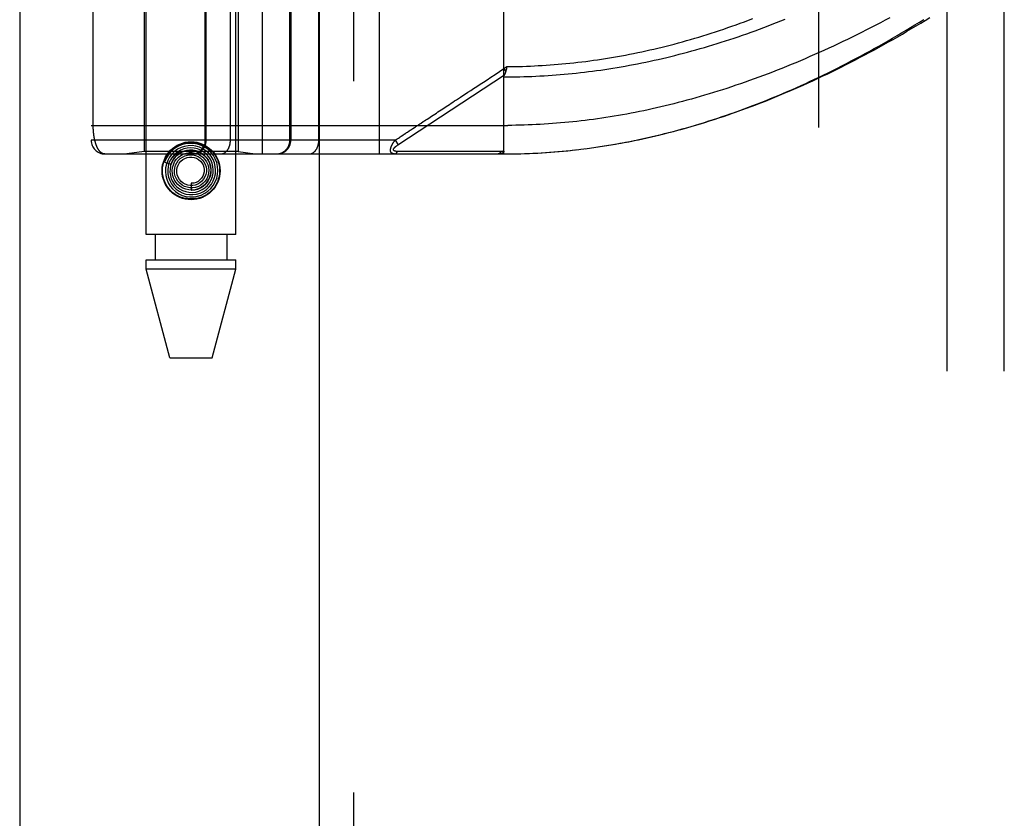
# Model space of a CAD drawing. Header units: inches. Extents: x 0 to 283, y 0 to 183.
# Tile 129 of 256: x 53.28 to 55.44, y 96.64 to 98.39. Entities that reach past the tile are written whole.
import ezdxf

# ---------------------------------------------------------------- set-up
doc = ezdxf.new("R2010")
doc.units = ezdxf.units.IN
doc.header["$LTSCALE"] = 15.583333
doc.header["$MEASUREMENT"] = 0
doc.linetypes.add('HIDDEN', pattern=[0.2, 0.1, -0.1])
doc.layers.get('0').update_dxf_attribs({"linetype": 'CONTINUOUS'})
for name, color, linetype in [('DEFAULT_2', 8, 'HIDDEN'), ('LEFTHAND_DOOR_ASSEMBLY', 7, 'CONTINUOUS'), ('SUBPANEL', 7, 'CONTINUOUS')]:
    doc.layers.add(name, color=color, linetype=linetype)

msp = doc.modelspace()

# ---------------------------------------------------------------- linework, layer by layer
at = {"color": 3, "linetype": 'Continuous'}
msp.add_line((53.2793, 131.3133), (53.2793, 53.176), dxfattribs=at)
at = {"layer": 'DEFAULT_2', "color": 8, "linetype": 'HIDDEN'}
msp.add_line((55.0293, 54.52), (55.0293, 123.624), dxfattribs=at)
at = {"layer": 'LEFTHAND_DOOR_ASSEMBLY', "color": 3, "linetype": 'Continuous'}
msp.add_line((53.9351, 124.747), (53.9351, 53.397), dxfattribs=at)
at = {"layer": 'LEFTHAND_DOOR_ASSEMBLY', "color": 8, "linetype": 'HIDDEN'}
for p, q in [((54.0101, 124.747), (54.0101, 53.397)), ((53.5566, 97.919), (53.5566, 101.1013)), ((53.7526, 97.919), (53.7526, 101.1013)), ((53.8108, 98.0957), (53.8108, 100.7982)), ((54.0673, 98.0957), (54.0673, 100.7982)), ((53.4358, 100.7682), (53.4358, 98.1257)), ((53.6858, 98.1257), (53.6858, 100.7682)), ((53.6878, 98.1257), (53.6878, 100.7682)), ((53.7408, 98.1257), (53.7408, 100.7682)), ((53.9344, 98.1257), (53.9344, 100.7682)), ((54.3396, 98.0957), (54.3396, 98.7605)), ((53.5516, 98.647), (53.5516, 98.101)), ((53.7576, 98.647), (53.7576, 98.101)), ((53.871, 98.1257), (53.871, 98.647)), ((53.8733, 98.647), (53.8733, 98.1257)), ((53.4404, 98.1574), (53.4404, 98.4395)), ((54.3203, 98.2698), (54.3396, 98.2825)), ((54.3396, 98.2825), (54.3464, 98.287)), ((54.3396, 98.2825), (54.3437, 98.2762)), ((54.3454, 98.2827), (54.3451, 98.2815)), ((54.3457, 98.284), (54.3454, 98.2827)), ((54.3464, 98.287), (54.3457, 98.284)), ((54.1074, 98.1154), (54.3408, 98.2688)), ((53.4358, 98.1582), (54.3484, 98.1583)), ((54.1013, 98.1257), (53.4358, 98.1257)), ((54.1013, 98.1257), (54.1038, 98.1274)), ((54.1013, 98.1257), (54.1079, 98.1157)), ((54.1038, 98.1274), (54.1062, 98.129)), ((54.1062, 98.129), (54.1086, 98.1306)), ((54.527, 98.1084), (54.5409, 98.1104)), ((54.5365, 98.1097), (54.5501, 98.1117)), ((54.546, 98.1111), (54.5594, 98.1132)), ((54.5555, 98.1125), (54.5651, 98.1141)), ((54.5594, 98.1132), (54.5746, 98.1156)), ((53.4658, 98.0957), (54.3396, 98.0957)), ((53.5516, 98.101), (53.5141, 98.0957)), ((53.7576, 98.101), (53.5516, 98.101)), ((53.6248, 98.0945), (53.6244, 98.0941)), ((53.6252, 98.0949), (53.6248, 98.0945)), ((53.6256, 98.0953), (53.6252, 98.0949)), ((53.6262, 98.0957), (53.6256, 98.0953)), ((53.6276, 98.0971), (53.6262, 98.0957)), ((53.6279, 98.0973), (53.6276, 98.0971)), ((53.7576, 98.101), (53.7951, 98.0957)), ((54.1111, 98.1012), (54.1067, 98.1012)), ((54.12, 98.1013), (54.1111, 98.1012)), ((54.1518, 98.1013), (54.12, 98.1013)), ((54.1569, 98.1013), (54.1518, 98.1013)), ((54.321, 98.1014), (54.3095, 98.1014)), ((54.3336, 98.1014), (54.321, 98.1014)), ((54.3396, 98.0957), (54.3488, 98.0958)), ((54.3487, 98.0958), (54.3582, 98.0959)), ((54.3578, 98.0959), (54.3675, 98.096)), ((54.3669, 98.096), (54.3768, 98.0962)), ((54.3759, 98.0962), (54.3862, 98.0965)), ((54.385, 98.0965), (54.3955, 98.0969)), ((54.3941, 98.0968), (54.4048, 98.0973)), ((54.4048, 98.0973), (54.4142, 98.0977)), ((54.4215, 98.0982), (54.4329, 98.0989)), ((54.4306, 98.0987), (54.4423, 98.0995)), ((54.4397, 98.0994), (54.4516, 98.1003)), ((54.4489, 98.1001), (54.461, 98.1011)), ((54.458, 98.1008), (54.4704, 98.1019)), ((54.4672, 98.1016), (54.4798, 98.1028)), ((54.4763, 98.1025), (54.4855, 98.1034)), ((54.4798, 98.1028), (54.4947, 98.1044)), ((54.4892, 98.1038), (54.5039, 98.1055)), ((54.4987, 98.1049), (54.5131, 98.1066)), ((54.5081, 98.106), (54.5224, 98.1078)), ((54.5176, 98.1072), (54.5316, 98.109)), ((53.5966, 98.0778), (53.6108, 98.0732)), ((53.6546, 98.0315), (53.6546, 98.0165)), ((53.7526, 97.919), (53.5566, 97.919)), ((53.5761, 97.919), (53.5761, 97.864)), ((53.7331, 97.919), (53.7331, 97.864)), ((53.5566, 97.8431), (53.5566, 97.864)), ((53.5566, 97.864), (53.7526, 97.864)), ((53.7526, 97.8431), (53.7526, 97.864)), ((53.6081, 97.649), (53.5566, 97.8431)), ((53.7526, 97.8431), (53.5566, 97.8431)), ((53.7011, 97.649), (53.7526, 97.8431)), ((53.6081, 97.649), (53.7011, 97.649))]:
    msp.add_line(p, q, dxfattribs=at)
for points in [[(54.3396, 98.2644), (54.3484, 98.2644), (54.3571, 98.2645), (54.3659, 98.2646), (54.3747, 98.2648), (54.3835, 98.265), (54.3923, 98.2653), (54.4011, 98.2657), (54.4099, 98.2661), (54.4187, 98.2665), (54.4276, 98.267), (54.4364, 98.2676), (54.4452, 98.2682), (54.454, 98.2688), (54.4629, 98.2695), (54.4717, 98.2703), (54.4806, 98.2711), (54.4894, 98.272), (54.4983, 98.2729), (54.5072, 98.2739), (54.5161, 98.2749), (54.525, 98.276), (54.5339, 98.2771), (54.5428, 98.2783), (54.5517, 98.2795), (54.5607, 98.2808), (54.5696, 98.2822), (54.5786, 98.2836), (54.5875, 98.2851), (54.5965, 98.2866), (54.6055, 98.2882), (54.6145, 98.2898), (54.6235, 98.2915), (54.6326, 98.2932), (54.6416, 98.295), (54.6507, 98.2969), (54.6598, 98.2988), (54.6688, 98.3008), (54.6779, 98.3028), (54.687, 98.3049), (54.6962, 98.3071), (54.7053, 98.3093), (54.7144, 98.3115), (54.7236, 98.3139), (54.7328, 98.3162), (54.742, 98.3187), (54.7512, 98.3212), (54.7604, 98.3237), (54.7696, 98.3263), (54.7788, 98.329), (54.7881, 98.3318), (54.7973, 98.3345), (54.8066, 98.3374), (54.8158, 98.3403), (54.8251, 98.3433), (54.8344, 98.3463), (54.8437, 98.3494), (54.853, 98.3525), (54.8623, 98.3557), (54.8716, 98.359), (54.8809, 98.3623), (54.8902, 98.3657), (54.8996, 98.3691), (54.9089, 98.3726), (54.9182, 98.3762), (54.9275, 98.3798), (54.9368, 98.3834), (54.9461, 98.3871), (54.9554, 98.3909)], [(54.3464, 98.287), (54.355, 98.2871), (54.3636, 98.2872), (54.3722, 98.2874), (54.3807, 98.2876), (54.3893, 98.2879), (54.3979, 98.2882), (54.4065, 98.2886), (54.4151, 98.2891), (54.4238, 98.2895), (54.4324, 98.2901), (54.441, 98.2907), (54.4496, 98.2913), (54.4583, 98.292), (54.4669, 98.2928), (54.4755, 98.2936), (54.4842, 98.2945), (54.4928, 98.2954), (54.5015, 98.2964), (54.5102, 98.2974), (54.5189, 98.2985), (54.5276, 98.2996), (54.5363, 98.3008), (54.545, 98.3021), (54.5537, 98.3034), (54.5625, 98.3047), (54.5712, 98.3061), (54.58, 98.3076), (54.5887, 98.3091), (54.5975, 98.3107), (54.6063, 98.3124), (54.6151, 98.3141), (54.6239, 98.3158), (54.6328, 98.3176), (54.6416, 98.3195), (54.6505, 98.3214), (54.6593, 98.3234), (54.6682, 98.3254), (54.6771, 98.3275), (54.686, 98.3297), (54.6949, 98.3319), (54.7039, 98.3342), (54.7128, 98.3365), (54.7218, 98.3389), (54.7307, 98.3414), (54.7397, 98.3439), (54.7487, 98.3465), (54.7577, 98.3491), (54.7667, 98.3518), (54.7757, 98.3545), (54.7848, 98.3574), (54.7938, 98.3602), (54.8028, 98.3632), (54.8119, 98.3661), (54.821, 98.3692), (54.83, 98.3723), (54.8391, 98.3755), (54.8482, 98.3787), (54.8573, 98.382), (54.8664, 98.3853), (54.8755, 98.3887), (54.8846, 98.3922)], [(55.1847, 98.394), (55.1745, 98.3885), (55.1643, 98.3831), (55.1541, 98.3777), (55.1438, 98.3724), (55.1335, 98.3672), (55.1232, 98.362), (55.1129, 98.3568), (55.1026, 98.3518), (55.0923, 98.3467), (55.082, 98.3418), (55.0717, 98.3369), (55.0613, 98.332), (55.051, 98.3272), (55.0407, 98.3225), (55.0304, 98.3179), (55.0201, 98.3133), (55.0099, 98.3088), (54.9996, 98.3043), (54.9893, 98.3), (54.9791, 98.2956), (54.9689, 98.2914), (54.9587, 98.2872), (54.9485, 98.2831), (54.9383, 98.2791), (54.9282, 98.2751), (54.9181, 98.2712), (54.908, 98.2674), (54.8979, 98.2637), (54.8879, 98.26), (54.8778, 98.2564), (54.8678, 98.2528), (54.8579, 98.2494), (54.8479, 98.246), (54.838, 98.2427), (54.8282, 98.2394), (54.8183, 98.2362), (54.8085, 98.2331), (54.7987, 98.2301), (54.7889, 98.2271), (54.7792, 98.2242), (54.7695, 98.2213), (54.7598, 98.2186), (54.7502, 98.2159), (54.7406, 98.2132), (54.731, 98.2107), (54.7214, 98.2082), (54.7119, 98.2057), (54.7024, 98.2034), (54.6929, 98.2011), (54.6835, 98.1988), (54.6741, 98.1967), (54.6647, 98.1945), (54.6553, 98.1925), (54.646, 98.1905), (54.6367, 98.1886), (54.6274, 98.1867), (54.6181, 98.185), (54.6089, 98.1832), (54.5997, 98.1816), (54.5905, 98.1799), (54.5813, 98.1784), (54.5722, 98.1769), (54.5631, 98.1755), (54.554, 98.1741), (54.5449, 98.1728), (54.5358, 98.1715), (54.5268, 98.1703), (54.5177, 98.1692), (54.5087, 98.1681), (54.4997, 98.1671), (54.4907, 98.1661), (54.4818, 98.1652), (54.4728, 98.1644), (54.4639, 98.1636), (54.455, 98.1628), (54.446, 98.1622), (54.4371, 98.1615), (54.4282, 98.161), (54.4193, 98.1604), (54.4105, 98.16), (54.4016, 98.1596)], [(54.5687, 98.1147), (54.5781, 98.1162), (54.5874, 98.1179), (54.5968, 98.1196), (54.6062, 98.1213), (54.6156, 98.1232), (54.625, 98.1251), (54.6344, 98.127), (54.6439, 98.1291), (54.6534, 98.1312), (54.6629, 98.1333), (54.6724, 98.1356), (54.682, 98.1379), (54.6915, 98.1402), (54.7011, 98.1427), (54.7108, 98.1452), (54.7204, 98.1478), (54.7301, 98.1504), (54.7398, 98.1532), (54.7495, 98.156), (54.7592, 98.1588), (54.769, 98.1618), (54.7788, 98.1648), (54.7886, 98.1679), (54.7984, 98.171), (54.8081, 98.1742), (54.8178, 98.1774), (54.8275, 98.1808), (54.8372, 98.1841), (54.8469, 98.1875), (54.8565, 98.191), (54.8661, 98.1945), (54.8757, 98.1981), (54.8852, 98.2017), (54.8948, 98.2054), (54.9044, 98.2092), (54.914, 98.213), (54.9236, 98.2169), (54.9332, 98.2208), (54.9427, 98.2248), (54.9523, 98.2289), (54.9619, 98.233), (54.9716, 98.2372), (54.9812, 98.2415), (54.9909, 98.2459), (55.0006, 98.2503), (55.0104, 98.2548), (55.0202, 98.2594), (55.03, 98.2641), (55.04, 98.2688), (55.0499, 98.2737), (55.06, 98.2786), (55.07, 98.2837), (55.0801, 98.2888), (55.0903, 98.294), (55.1004, 98.2993), (55.1105, 98.3046), (55.1207, 98.31), (55.1308, 98.3154), (55.1408, 98.3209), (55.1509, 98.3265), (55.1609, 98.3321), (55.1709, 98.3378), (55.1809, 98.3434), (55.1908, 98.3492), (55.2007, 98.355), (55.2106, 98.3608), (55.2204, 98.3667), (55.2302, 98.3726), (55.2399, 98.3785), (55.2496, 98.3845), (55.2592, 98.3905)], [(54.5746, 98.1156), (54.5842, 98.1173), (54.5938, 98.119), (54.6034, 98.1208), (54.613, 98.1226), (54.6227, 98.1245), (54.6323, 98.1265), (54.642, 98.1286), (54.6517, 98.1307), (54.6615, 98.1329), (54.6712, 98.1352), (54.681, 98.1375), (54.6908, 98.1399), (54.7006, 98.1424), (54.7105, 98.145), (54.7204, 98.1476), (54.7302, 98.1503), (54.7402, 98.1531), (54.7501, 98.1559), (54.7601, 98.1588), (54.7701, 98.1618), (54.7801, 98.1649), (54.7901, 98.1681), (54.8002, 98.1713), (54.8103, 98.1746), (54.8204, 98.1779), (54.8305, 98.1814), (54.8407, 98.1849), (54.8509, 98.1885), (54.8611, 98.1922), (54.8713, 98.1959), (54.8815, 98.1997), (54.8918, 98.2036), (54.9021, 98.2076), (54.9124, 98.2116), (54.9227, 98.2157), (54.933, 98.2199), (54.9433, 98.2242), (54.9537, 98.2285), (54.9641, 98.233), (54.9745, 98.2374), (54.9848, 98.242), (54.9953, 98.2466), (55.0057, 98.2513), (55.0161, 98.2561), (55.0265, 98.2609), (55.0369, 98.2658), (55.0473, 98.2708), (55.0578, 98.2758), (55.0682, 98.281), (55.0786, 98.2861), (55.089, 98.2913), (55.0994, 98.2966), (55.1097, 98.302), (55.1201, 98.3074), (55.1304, 98.3129), (55.1408, 98.3184), (55.1511, 98.3239), (55.1614, 98.3296), (55.1716, 98.3352), (55.1818, 98.3409), (55.192, 98.3467), (55.2022, 98.3525), (55.2123, 98.3584), (55.2224, 98.3643), (55.2325, 98.3702), (55.2425, 98.3762), (55.2525, 98.3822), (55.2624, 98.3882), (55.2723, 98.3943)], [(54.2062, 98.1948), (54.2133, 98.1995), (54.2169, 98.2018), (54.2205, 98.2042), (54.2242, 98.2066), (54.2279, 98.2091), (54.2319, 98.2117), (54.236, 98.2144), (54.2403, 98.2173), (54.245, 98.2203), (54.25, 98.2236), (54.2553, 98.2271), (54.2609, 98.2308), (54.267, 98.2348), (54.2734, 98.239), (54.2802, 98.2434), (54.2874, 98.2482), (54.2949, 98.2531), (54.3029, 98.2584), (54.3114, 98.2639), (54.3203, 98.2698)], [(54.3396, 98.2644), (54.3396, 98.2646), (54.3396, 98.2648), (54.3396, 98.265), (54.3396, 98.2652), (54.3397, 98.2655), (54.3397, 98.2657), (54.3397, 98.2659), (54.3398, 98.2661), (54.3398, 98.2663), (54.3399, 98.2665), (54.34, 98.2667), (54.34, 98.267), (54.3401, 98.2672), (54.3402, 98.2674), (54.3403, 98.2676), (54.3404, 98.2678), (54.3405, 98.2681), (54.3406, 98.2683), (54.3407, 98.2685), (54.341, 98.2692)], [(54.3437, 98.2762), (54.3435, 98.2757), (54.3433, 98.2751), (54.3431, 98.2745), (54.343, 98.274), (54.3428, 98.2734), (54.3426, 98.2729), (54.3424, 98.2723), (54.3422, 98.2718), (54.3419, 98.2713), (54.3417, 98.2707), (54.3415, 98.2702), (54.3413, 98.2697), (54.341, 98.2692)], [(54.3451, 98.2815), (54.3448, 98.2803), (54.3447, 98.2797), (54.3445, 98.2791), (54.3443, 98.2785), (54.3442, 98.278), (54.344, 98.2774), (54.3439, 98.2768), (54.3437, 98.2762)], [(54.1582, 98.1632), (54.1632, 98.1665), (54.1659, 98.1683), (54.1688, 98.1702), (54.1719, 98.1722), (54.175, 98.1743), (54.1782, 98.1764), (54.1815, 98.1785), (54.1848, 98.1807), (54.1883, 98.183), (54.1918, 98.1853), (54.1954, 98.1877), (54.199, 98.1901), (54.2026, 98.1924), (54.2062, 98.1948)], [(53.4658, 98.0957), (53.4652, 98.0958), (53.4646, 98.0958), (53.464, 98.0959), (53.4634, 98.096), (53.4629, 98.0961), (53.4623, 98.0963), (53.4617, 98.0964), (53.4612, 98.0967), (53.4606, 98.0969), (53.4601, 98.0971), (53.4596, 98.0974), (53.4591, 98.0977), (53.4585, 98.0981), (53.458, 98.0984), (53.4575, 98.0988), (53.457, 98.0992), (53.4566, 98.0996), (53.4561, 98.1), (53.4556, 98.1005), (53.4552, 98.1009), (53.4547, 98.1014), (53.4543, 98.1019), (53.4538, 98.1025), (53.4534, 98.103), (53.453, 98.1036), (53.4526, 98.1041), (53.4522, 98.1047), (53.4518, 98.1053), (53.4514, 98.1059), (53.451, 98.1066), (53.4507, 98.1072), (53.4503, 98.1078), (53.4499, 98.1085), (53.4496, 98.1092), (53.4493, 98.1099), (53.4489, 98.1106), (53.4486, 98.1113), (53.4483, 98.112), (53.448, 98.1127), (53.4477, 98.1135), (53.4474, 98.1142), (53.4471, 98.1149), (53.4468, 98.1157), (53.4465, 98.1165), (53.4463, 98.1173), (53.446, 98.118), (53.4458, 98.1188), (53.4455, 98.1196), (53.4453, 98.1204), (53.445, 98.1212), (53.4448, 98.122), (53.4446, 98.1229), (53.4444, 98.1237), (53.4442, 98.1245), (53.444, 98.1253), (53.4438, 98.1262), (53.4436, 98.127), (53.4434, 98.1278), (53.4432, 98.1287), (53.4431, 98.1295), (53.4429, 98.1304), (53.4427, 98.1313), (53.4426, 98.1321), (53.4424, 98.133), (53.4423, 98.1338), (53.4422, 98.1347), (53.442, 98.1356), (53.4419, 98.1364), (53.4418, 98.1373), (53.4417, 98.1382), (53.4416, 98.139), (53.4415, 98.1399), (53.4414, 98.1407), (53.4413, 98.1416), (53.4412, 98.1424), (53.4411, 98.1433), (53.441, 98.1441), (53.441, 98.145), (53.4409, 98.1458), (53.4408, 98.1467), (53.4408, 98.1475), (53.4407, 98.1483), (53.4407, 98.1491), (53.4406, 98.15), (53.4406, 98.1508), (53.4406, 98.1516), (53.4405, 98.1524), (53.4405, 98.1533), (53.4405, 98.1541), (53.4405, 98.1549), (53.4405, 98.1557), (53.4404, 98.1566), (53.4404, 98.1574)], [(54.1401, 98.1513), (54.1439, 98.1538), (54.1459, 98.1551), (54.1478, 98.1564), (54.1497, 98.1577), (54.1517, 98.159), (54.1537, 98.1603), (54.1559, 98.1617), (54.1582, 98.1632)], [(54.4016, 98.1596), (54.3927, 98.1592), (54.3839, 98.1589), (54.375, 98.1587), (54.3661, 98.1585), (54.3573, 98.1583), (54.3484, 98.1583)], [(54.1086, 98.1306), (54.111, 98.1321), (54.1122, 98.1329)], [(54.1122, 98.1329), (54.1148, 98.1347), (54.1162, 98.1356)], [(54.1162, 98.1356), (54.1194, 98.1377), (54.1212, 98.1389)], [(54.1212, 98.1389), (54.1248, 98.1413), (54.1267, 98.1425), (54.1286, 98.1437)], [(54.1286, 98.1437), (54.1324, 98.1462), (54.1343, 98.1475), (54.1362, 98.1488), (54.1381, 98.15), (54.1401, 98.1513)], [(53.6326, 98.1097), (53.6252, 98.106), (53.6184, 98.1012), (53.6124, 98.0954), (53.6074, 98.0888), (53.6034, 98.0815), (53.6005, 98.0736), (53.5988, 98.0654), (53.5983, 98.057), (53.5991, 98.0487), (53.6012, 98.0405), (53.6044, 98.0327), (53.6088, 98.0255), (53.6141, 98.019), (53.6204, 98.0134), (53.6275, 98.0087), (53.6352, 98.0051), (53.6434, 98.0027), (53.6518, 98.0016), (53.6604, 98.0017), (53.6688, 98.0031), (53.6769, 98.0057), (53.6846, 98.0095)], [(53.6009, 98.0929), (53.6056, 98.0992), (53.611, 98.1048), (53.6172, 98.1096), (53.624, 98.1135), (53.6313, 98.1166), (53.6389, 98.1187), (53.6467, 98.12), (53.6546, 98.1204), (53.6625, 98.12), (53.6703, 98.1187), (53.6779, 98.1166), (53.6852, 98.1135), (53.692, 98.1096), (53.6982, 98.1048), (53.7036, 98.0992), (53.7082, 98.0929)], [(53.6846, 98.0095), (53.6917, 98.0143), (53.698, 98.0202), (53.7033, 98.027), (53.7076, 98.0345), (53.7107, 98.0425), (53.7127, 98.0509), (53.7133, 98.0596), (53.7127, 98.0682), (53.7109, 98.0767), (53.7077, 98.0848), (53.7035, 98.0924), (53.6981, 98.0993), (53.6918, 98.1053), (53.6847, 98.1104), (53.6769, 98.1144), (53.6685, 98.1171), (53.6599, 98.1187), (53.6511, 98.1189), (53.6423, 98.1179), (53.6338, 98.1156), (53.6257, 98.112), (53.6182, 98.1073)], [(53.6744, 98.01), (53.6816, 98.0135), (53.6883, 98.018), (53.6941, 98.0235), (53.6992, 98.0298), (53.7032, 98.0368), (53.7061, 98.0443), (53.7078, 98.0522), (53.7083, 98.0603), (53.7076, 98.0684), (53.7057, 98.0763), (53.7027, 98.0838), (53.6985, 98.0908), (53.6933, 98.0971), (53.6872, 98.1026), (53.6804, 98.1071), (53.6729, 98.1106), (53.665, 98.1128), (53.6568, 98.1139), (53.6486, 98.1137), (53.6404, 98.1123), (53.6326, 98.1097)], [(53.6581, 98.0957), (53.6587, 98.0957), (53.6594, 98.0958), (53.66, 98.0958), (53.6607, 98.0958), (53.6613, 98.0959), (53.662, 98.096), (53.6626, 98.0961), (53.6632, 98.0962), (53.6639, 98.0963), (53.6645, 98.0964), (53.6651, 98.0966), (53.6658, 98.0968), (53.6664, 98.0969), (53.667, 98.0971), (53.6676, 98.0973), (53.6682, 98.0975), (53.6688, 98.0978), (53.6694, 98.098), (53.67, 98.0983), (53.6706, 98.0985), (53.6712, 98.0988), (53.6718, 98.0991), (53.6724, 98.0994), (53.6729, 98.0998), (53.6735, 98.1001), (53.674, 98.1004), (53.6746, 98.1008), (53.6751, 98.1012), (53.6756, 98.1015), (53.6762, 98.1019), (53.6767, 98.1023), (53.6772, 98.1028), (53.6777, 98.1032), (53.6781, 98.1036), (53.6786, 98.1041), (53.6791, 98.1045), (53.6795, 98.105), (53.68, 98.1055), (53.6804, 98.106), (53.6808, 98.1065), (53.6812, 98.107), (53.6816, 98.1075), (53.682, 98.108), (53.6824, 98.1085), (53.6828, 98.1091), (53.6831, 98.1096), (53.6835, 98.1102), (53.6838, 98.1107), (53.6841, 98.1113), (53.6844, 98.1119), (53.6847, 98.1125), (53.685, 98.1131), (53.6853, 98.1137), (53.6855, 98.1143), (53.6858, 98.1149), (53.686, 98.1155), (53.6862, 98.1161), (53.6864, 98.1167), (53.6866, 98.1173), (53.6868, 98.118), (53.6869, 98.1186), (53.6871, 98.1192), (53.6872, 98.1199), (53.6873, 98.1205), (53.6874, 98.1212), (53.6875, 98.1218), (53.6876, 98.1225), (53.6877, 98.1231), (53.6877, 98.1238), (53.6877, 98.1244), (53.6878, 98.1251), (53.6878, 98.1257)], [(53.7196, 98.0957), (53.7201, 98.0957), (53.7205, 98.0958), (53.721, 98.0958), (53.7215, 98.0958), (53.7219, 98.0959), (53.7224, 98.096), (53.7228, 98.0961), (53.7233, 98.0962), (53.7238, 98.0963), (53.7242, 98.0964), (53.7247, 98.0966), (53.7251, 98.0968), (53.7256, 98.0969), (53.726, 98.0971), (53.7264, 98.0973), (53.7269, 98.0975), (53.7273, 98.0978), (53.7277, 98.098), (53.7282, 98.0983), (53.7286, 98.0985), (53.729, 98.0988), (53.7294, 98.0991), (53.7298, 98.0994), (53.7302, 98.0998), (53.7306, 98.1001), (53.731, 98.1004), (53.7314, 98.1008), (53.7318, 98.1012), (53.7322, 98.1015), (53.7325, 98.1019), (53.7329, 98.1023), (53.7333, 98.1028), (53.7336, 98.1032), (53.734, 98.1036), (53.7343, 98.1041), (53.7346, 98.1045), (53.7349, 98.105), (53.7353, 98.1055), (53.7356, 98.106), (53.7359, 98.1065), (53.7362, 98.107), (53.7365, 98.1075), (53.7367, 98.108), (53.737, 98.1085), (53.7373, 98.1091), (53.7375, 98.1096), (53.7378, 98.1102), (53.738, 98.1107), (53.7382, 98.1113), (53.7384, 98.1119), (53.7386, 98.1125), (53.7388, 98.1131), (53.739, 98.1137), (53.7392, 98.1143), (53.7394, 98.1149), (53.7396, 98.1155), (53.7397, 98.1161), (53.7399, 98.1167), (53.74, 98.1173), (53.7401, 98.118), (53.7402, 98.1186), (53.7403, 98.1192), (53.7404, 98.1199), (53.7405, 98.1205), (53.7406, 98.1212), (53.7407, 98.1218), (53.7407, 98.1225), (53.7408, 98.1231), (53.7408, 98.1238), (53.7408, 98.1244), (53.7408, 98.1251), (53.7408, 98.1257)], [(53.8413, 98.0957), (53.842, 98.0957), (53.8426, 98.0958), (53.8433, 98.0958), (53.8439, 98.0958), (53.8446, 98.0959), (53.8452, 98.096), (53.8458, 98.0961), (53.8465, 98.0962), (53.8471, 98.0963), (53.8478, 98.0964), (53.8484, 98.0966), (53.849, 98.0968), (53.8496, 98.0969), (53.8503, 98.0971), (53.8509, 98.0973), (53.8515, 98.0975), (53.8521, 98.0978), (53.8527, 98.098), (53.8533, 98.0983), (53.8539, 98.0985), (53.8545, 98.0988), (53.855, 98.0991), (53.8556, 98.0994), (53.8562, 98.0998), (53.8567, 98.1001), (53.8573, 98.1004), (53.8578, 98.1008), (53.8584, 98.1012), (53.8589, 98.1015), (53.8594, 98.1019), (53.8599, 98.1023), (53.8604, 98.1028), (53.8609, 98.1032), (53.8614, 98.1036), (53.8619, 98.1041), (53.8623, 98.1045), (53.8628, 98.105), (53.8632, 98.1055), (53.8636, 98.106), (53.8641, 98.1065), (53.8645, 98.107), (53.8649, 98.1075), (53.8653, 98.108), (53.8656, 98.1085), (53.866, 98.1091), (53.8664, 98.1096), (53.8667, 98.1102), (53.867, 98.1107), (53.8673, 98.1113), (53.8677, 98.1119), (53.8679, 98.1125), (53.8682, 98.1131), (53.8685, 98.1137), (53.8687, 98.1143), (53.869, 98.1149), (53.8692, 98.1155), (53.8694, 98.1161), (53.8696, 98.1167), (53.8698, 98.1173), (53.87, 98.118), (53.8702, 98.1186), (53.8703, 98.1192), (53.8704, 98.1199), (53.8706, 98.1205), (53.8707, 98.1212), (53.8708, 98.1218), (53.8708, 98.1225), (53.8709, 98.1231), (53.8709, 98.1238), (53.871, 98.1244), (53.871, 98.1251), (53.871, 98.1257)], [(53.9132, 98.0957), (53.9136, 98.0957), (53.9141, 98.0958), (53.9145, 98.0958), (53.915, 98.0958), (53.9155, 98.0959), (53.9159, 98.096), (53.9164, 98.0961), (53.9168, 98.0962), (53.9173, 98.0963), (53.9178, 98.0964), (53.9182, 98.0966), (53.9186, 98.0968), (53.9191, 98.0969), (53.9195, 98.0971), (53.92, 98.0973), (53.9204, 98.0975), (53.9208, 98.0978), (53.9213, 98.098), (53.9217, 98.0983), (53.9221, 98.0985), (53.9225, 98.0988), (53.923, 98.0991), (53.9234, 98.0994), (53.9238, 98.0998), (53.9242, 98.1001), (53.9246, 98.1004), (53.9249, 98.1008), (53.9253, 98.1012), (53.9257, 98.1015), (53.9261, 98.1019), (53.9264, 98.1023), (53.9268, 98.1028), (53.9271, 98.1032), (53.9275, 98.1036), (53.9278, 98.1041), (53.9282, 98.1045), (53.9285, 98.105), (53.9288, 98.1055), (53.9291, 98.106), (53.9294, 98.1065), (53.9297, 98.107), (53.93, 98.1075), (53.9303, 98.108), (53.9305, 98.1085), (53.9308, 98.1091), (53.9311, 98.1096), (53.9313, 98.1102), (53.9315, 98.1107), (53.9318, 98.1113), (53.932, 98.1119), (53.9322, 98.1125), (53.9324, 98.1131), (53.9326, 98.1137), (53.9328, 98.1143), (53.9329, 98.1149), (53.9331, 98.1155), (53.9332, 98.1161), (53.9334, 98.1167), (53.9335, 98.1173), (53.9336, 98.118), (53.9338, 98.1186), (53.9339, 98.1192), (53.934, 98.1199), (53.9341, 98.1205), (53.9341, 98.1212), (53.9342, 98.1218), (53.9342, 98.1225), (53.9343, 98.1231), (53.9343, 98.1238), (53.9344, 98.1244), (53.9344, 98.1251), (53.9344, 98.1257)], [(54.1001, 98.0957), (54.0996, 98.0957), (54.0992, 98.0958), (54.0988, 98.0958), (54.0984, 98.0958), (54.0981, 98.0959), (54.0977, 98.0959), (54.0974, 98.096), (54.097, 98.0961), (54.0967, 98.0962), (54.0964, 98.0963), (54.0962, 98.0964), (54.0959, 98.0965), (54.0956, 98.0966), (54.0954, 98.0967), (54.0952, 98.0968), (54.0949, 98.0969), (54.0947, 98.0971), (54.0945, 98.0972), (54.0943, 98.0973), (54.0941, 98.0975), (54.0939, 98.0976), (54.0938, 98.0978), (54.0936, 98.0979), (54.0934, 98.0981), (54.0933, 98.0983), (54.0931, 98.0984), (54.093, 98.0986), (54.0929, 98.0988), (54.0928, 98.0989), (54.0926, 98.0991), (54.0925, 98.0993), (54.0924, 98.0995), (54.0923, 98.0997), (54.0922, 98.0999), (54.0921, 98.1001), (54.092, 98.1003), (54.092, 98.1005), (54.0919, 98.1007), (54.0918, 98.1009), (54.0917, 98.1011), (54.0917, 98.1013), (54.0916, 98.1016), (54.0916, 98.1018), (54.0915, 98.102), (54.0915, 98.1023), (54.0915, 98.1025), (54.0914, 98.1027), (54.0914, 98.103), (54.0914, 98.1032), (54.0914, 98.1035), (54.0914, 98.1038), (54.0914, 98.104), (54.0914, 98.1043), (54.0914, 98.1046), (54.0914, 98.1048), (54.0914, 98.1051), (54.0915, 98.1054), (54.0915, 98.1057), (54.0915, 98.106), (54.0916, 98.1063), (54.0916, 98.1066), (54.0917, 98.1069), (54.0917, 98.1072), (54.0918, 98.1075), (54.0919, 98.1078), (54.0919, 98.1082), (54.092, 98.1085), (54.0921, 98.1088), (54.0922, 98.1092), (54.0923, 98.1095), (54.0924, 98.1099), (54.0925, 98.1102), (54.0926, 98.1106), (54.0928, 98.1109), (54.0929, 98.1113), (54.093, 98.1117), (54.0932, 98.112), (54.0933, 98.1124), (54.0935, 98.1128), (54.0937, 98.1132), (54.0939, 98.1136), (54.0941, 98.114), (54.0942, 98.1145), (54.0945, 98.1149), (54.0947, 98.1153), (54.0949, 98.1158), (54.0951, 98.1162), (54.0954, 98.1167), (54.0956, 98.1172), (54.0959, 98.1176), (54.0962, 98.1181), (54.0965, 98.1186), (54.0968, 98.1192), (54.0971, 98.1197), (54.0974, 98.1202), (54.0978, 98.1208), (54.0982, 98.1214), (54.0986, 98.1219), (54.099, 98.1225), (54.0994, 98.1232), (54.0998, 98.1238), (54.1003, 98.1244), (54.1008, 98.1251), (54.1013, 98.1257)], [(54.1067, 98.1012), (54.1063, 98.1012), (54.1058, 98.1012), (54.1054, 98.1012), (54.1051, 98.1013), (54.1047, 98.1013), (54.1043, 98.1013), (54.104, 98.1013), (54.1037, 98.1014), (54.1034, 98.1014), (54.1031, 98.1014), (54.1028, 98.1015), (54.1025, 98.1015), (54.1023, 98.1016), (54.102, 98.1016), (54.1018, 98.1017), (54.1015, 98.1018), (54.1013, 98.1018), (54.1011, 98.1019), (54.1009, 98.1019), (54.1007, 98.102), (54.1005, 98.1021), (54.1004, 98.1021), (54.1002, 98.1022), (54.1, 98.1023), (54.0999, 98.1024), (54.0997, 98.1025), (54.0996, 98.1025), (54.0995, 98.1026), (54.0993, 98.1027), (54.0992, 98.1028), (54.0991, 98.1029), (54.099, 98.103), (54.0989, 98.103), (54.0988, 98.1031), (54.0987, 98.1032), (54.0986, 98.1033), (54.0985, 98.1034), (54.0985, 98.1035), (54.0984, 98.1036), (54.0983, 98.1037), (54.0983, 98.1038), (54.0982, 98.1039), (54.0982, 98.104), (54.0981, 98.1042), (54.0981, 98.1043), (54.0981, 98.1044), (54.098, 98.1045), (54.098, 98.1046), (54.098, 98.1047), (54.098, 98.1049), (54.098, 98.105), (54.098, 98.1051), (54.098, 98.1052), (54.098, 98.1054), (54.098, 98.1055), (54.098, 98.1056), (54.098, 98.1058), (54.0981, 98.1059), (54.0981, 98.106), (54.0981, 98.1062), (54.0982, 98.1063), (54.0982, 98.1065), (54.0983, 98.1066), (54.0984, 98.1068), (54.0984, 98.1069), (54.0985, 98.1071), (54.0986, 98.1073), (54.0987, 98.1074), (54.0988, 98.1076), (54.0989, 98.1077), (54.099, 98.1079), (54.0991, 98.1081), (54.0992, 98.1083), (54.0994, 98.1084), (54.0995, 98.1086), (54.0996, 98.1088), (54.0998, 98.109), (54.0999, 98.1092), (54.1001, 98.1094), (54.1003, 98.1096), (54.1005, 98.1098), (54.1006, 98.11), (54.1008, 98.1102), (54.101, 98.1104), (54.1013, 98.1106), (54.1015, 98.1108), (54.1017, 98.111), (54.102, 98.1113), (54.1022, 98.1115), (54.1025, 98.1117), (54.1028, 98.112), (54.1031, 98.1122), (54.1034, 98.1125), (54.1037, 98.1127), (54.104, 98.113), (54.1044, 98.1133), (54.1048, 98.1135), (54.1052, 98.1138), (54.1056, 98.1141), (54.106, 98.1144), (54.1064, 98.1148), (54.1069, 98.1151), (54.1074, 98.1154)], [(53.6182, 98.1073), (53.6114, 98.1016), (53.6056, 98.0949), (53.6008, 98.0874), (53.5971, 98.0793), (53.5966, 98.0778)], [(53.6387, 98.1067), (53.6315, 98.1038), (53.6249, 98.0998), (53.6189, 98.0949), (53.6137, 98.0891), (53.6095, 98.0826), (53.6063, 98.0755), (53.6043, 98.0679), (53.6034, 98.0602), (53.6037, 98.0524), (53.6051, 98.0447), (53.6078, 98.0373), (53.6115, 98.0303), (53.6163, 98.0241), (53.622, 98.0186), (53.6284, 98.014), (53.6355, 98.0104), (53.643, 98.008), (53.6509, 98.0067), (53.6588, 98.0066), (53.6667, 98.0077), (53.6744, 98.01)], [(53.6059, 98.0748), (53.6065, 98.0762), (53.6071, 98.0775), (53.6077, 98.0788), (53.6083, 98.0799), (53.6089, 98.0811), (53.6096, 98.0821), (53.6102, 98.0831), (53.6108, 98.0841), (53.6114, 98.0849), (53.612, 98.0858), (53.6126, 98.0866), (53.6132, 98.0873), (53.6138, 98.088), (53.6144, 98.0887), (53.615, 98.0893), (53.6155, 98.0899), (53.616, 98.0905), (53.6166, 98.091), (53.6171, 98.0915), (53.6176, 98.0919), (53.618, 98.0924), (53.6185, 98.0928), (53.6189, 98.0932), (53.6194, 98.0936), (53.6198, 98.0939), (53.6202, 98.0942), (53.6206, 98.0945), (53.621, 98.0948), (53.6214, 98.0951), (53.6217, 98.0954), (53.6221, 98.0956), (53.6225, 98.0959), (53.6228, 98.0961), (53.6231, 98.0963), (53.6235, 98.0965), (53.6238, 98.0967), (53.6241, 98.0969), (53.6244, 98.0971), (53.6248, 98.0973), (53.6251, 98.0975), (53.6254, 98.0976), (53.6257, 98.0978), (53.626, 98.098), (53.6263, 98.0981), (53.6266, 98.0983), (53.6269, 98.0984), (53.6271, 98.0985), (53.6274, 98.0986), (53.6277, 98.0987), (53.6279, 98.0988), (53.6281, 98.0989), (53.6284, 98.0989), (53.6286, 98.099), (53.6288, 98.099), (53.629, 98.099), (53.6292, 98.099), (53.6292, 98.0989), (53.6292, 98.0988), (53.6291, 98.0986), (53.629, 98.0984), (53.6288, 98.0982), (53.6287, 98.0981), (53.6285, 98.0979), (53.6284, 98.0978), (53.6282, 98.0976), (53.6281, 98.0975), (53.6279, 98.0973)], [(53.6515, 98.1039), (53.6445, 98.103), (53.6376, 98.101), (53.6312, 98.0979), (53.6253, 98.0939), (53.6201, 98.0889), (53.6157, 98.0832), (53.6123, 98.0769), (53.6099, 98.0701), (53.6086, 98.063), (53.6084, 98.0557), (53.6093, 98.0485), (53.6114, 98.0416), (53.6145, 98.035), (53.6187, 98.029), (53.6237, 98.0236), (53.6295, 98.0192), (53.636, 98.0156), (53.6429, 98.0132), (53.6501, 98.0118), (53.6575, 98.0115), (53.6649, 98.0124)], [(53.6108, 98.0732), (53.6114, 98.0748), (53.6146, 98.0814), (53.6187, 98.0873), (53.6237, 98.0925), (53.6295, 98.0969), (53.6358, 98.1003), (53.6426, 98.1026), (53.6497, 98.1038), (53.6569, 98.1039), (53.6639, 98.1028), (53.6707, 98.1007), (53.6771, 98.0975), (53.6828, 98.0933), (53.6878, 98.0883), (53.692, 98.0826), (53.6951, 98.0763), (53.6972, 98.0696), (53.6982, 98.0626), (53.6981, 98.0556), (53.6969, 98.0488), (53.6946, 98.0422)], [(53.6244, 98.0941), (53.6241, 98.0939), (53.6239, 98.0936), (53.6236, 98.0933), (53.6233, 98.0931), (53.623, 98.0928), (53.6227, 98.0924), (53.6224, 98.0921), (53.622, 98.0917), (53.6217, 98.0914), (53.6213, 98.091), (53.6209, 98.0905), (53.6205, 98.0901), (53.6201, 98.0896), (53.6197, 98.0891), (53.6192, 98.0885), (53.6188, 98.088), (53.6183, 98.0874), (53.6178, 98.0867), (53.6173, 98.086), (53.6168, 98.0853), (53.6163, 98.0846), (53.6158, 98.0838), (53.6153, 98.0829), (53.6148, 98.0821), (53.6143, 98.0812), (53.6138, 98.0802), (53.6132, 98.0792), (53.6127, 98.0781), (53.6122, 98.077), (53.6117, 98.0758), (53.6113, 98.0745), (53.6108, 98.0732)], [(53.6185, 98.0782), (53.6223, 98.0838), (53.6268, 98.0886), (53.6321, 98.0926), (53.6379, 98.0957), (53.6441, 98.0978), (53.6506, 98.0989), (53.6572, 98.0989), (53.6636, 98.0978), (53.6698, 98.0957), (53.6755, 98.0926), (53.6806, 98.0886), (53.685, 98.0838), (53.6886, 98.0784), (53.6912, 98.0726), (53.6928, 98.0663), (53.6933, 98.06), (53.6928, 98.0536), (53.6913, 98.0474), (53.6888, 98.0416), (53.6853, 98.0362)], [(53.6266, 98.0812), (53.6309, 98.0855), (53.6357, 98.089), (53.6411, 98.0916), (53.6468, 98.0933), (53.6527, 98.094), (53.6587, 98.0937), (53.6644, 98.0923), (53.6699, 98.0901), (53.6748, 98.0869), (53.6792, 98.083), (53.6828, 98.0784), (53.6855, 98.0733), (53.6874, 98.0678), (53.6883, 98.0621), (53.6882, 98.0563), (53.6871, 98.0506), (53.6851, 98.0453), (53.6821, 98.0403), (53.6785, 98.036)], [(53.6363, 98.0834), (53.6409, 98.0861), (53.6459, 98.0879), (53.6511, 98.0889), (53.6564, 98.0889), (53.6616, 98.088), (53.6665, 98.0862), (53.671, 98.0835), (53.675, 98.0801), (53.6783, 98.0761), (53.6808, 98.0716), (53.6825, 98.0667), (53.6833, 98.0616), (53.6832, 98.0565), (53.6821, 98.0515), (53.6802, 98.0468), (53.6775, 98.0425), (53.6741, 98.0388), (53.6701, 98.0357)], [(53.6649, 98.0124), (53.672, 98.0145), (53.6787, 98.0176), (53.6849, 98.0217), (53.6904, 98.0268), (53.6951, 98.0327), (53.6988, 98.0392), (53.7014, 98.0462), (53.7029, 98.0536), (53.7033, 98.0611), (53.7025, 98.0686), (53.7006, 98.0759), (53.6976, 98.0828), (53.6935, 98.0892), (53.6884, 98.0949), (53.6826, 98.0998), (53.676, 98.1037), (53.669, 98.1066), (53.6615, 98.1084), (53.6539, 98.109), (53.6462, 98.1084), (53.6387, 98.1067)], [(53.6546, 98.0165), (53.6558, 98.0165), (53.6626, 98.0171), (53.6692, 98.0188), (53.6755, 98.0215), (53.6813, 98.0252), (53.6864, 98.0298), (53.6907, 98.0352), (53.6942, 98.0412), (53.6966, 98.0476), (53.698, 98.0544), (53.6983, 98.0614), (53.6975, 98.0683), (53.6956, 98.075), (53.6927, 98.0813), (53.6888, 98.0872), (53.684, 98.0923), (53.6784, 98.0966), (53.6722, 98.1), (53.6656, 98.1024), (53.6586, 98.1037), (53.6515, 98.1039)], [(54.1001, 98.0957), (54.1003, 98.0957), (54.1005, 98.0958), (54.1007, 98.0958), (54.101, 98.0958), (54.1012, 98.0959), (54.1014, 98.0959), (54.1016, 98.096), (54.1019, 98.0961), (54.1021, 98.0961), (54.1023, 98.0962), (54.1025, 98.0963), (54.1027, 98.0965), (54.1029, 98.0966), (54.1031, 98.0967), (54.1033, 98.0969), (54.1035, 98.097), (54.1037, 98.0972), (54.1039, 98.0973), (54.1041, 98.0975), (54.1043, 98.0977), (54.1045, 98.0979), (54.1047, 98.0981), (54.1049, 98.0983), (54.1051, 98.0986), (54.1053, 98.0988), (54.1054, 98.099), (54.1056, 98.0993), (54.1058, 98.0995), (54.1059, 98.0998), (54.1061, 98.1001), (54.1063, 98.1003), (54.1064, 98.1006), (54.1066, 98.1009), (54.1067, 98.1012)], [(54.2011, 98.1014), (54.1984, 98.1014), (54.1957, 98.1014), (54.1931, 98.1014), (54.1905, 98.1014), (54.1879, 98.1014), (54.1854, 98.1014), (54.1569, 98.1013)], [(54.2314, 98.1014), (54.2276, 98.1014), (54.2239, 98.1014), (54.2202, 98.1014), (54.2167, 98.1014), (54.2133, 98.1014), (54.21, 98.1014), (54.2069, 98.1014), (54.2011, 98.1014)], [(54.3095, 98.1014), (54.3042, 98.1014), (54.299, 98.1014), (54.294, 98.1014), (54.2891, 98.1014), (54.2843, 98.1014), (54.2795, 98.1014), (54.2749, 98.1014), (54.2705, 98.1014), (54.2662, 98.1014), (54.2621, 98.1014), (54.2582, 98.1014), (54.2543, 98.1014), (54.2505, 98.1014), (54.2467, 98.1014), (54.2429, 98.1014), (54.2391, 98.1014), (54.2314, 98.1014)], [(54.3396, 98.1016), (54.3396, 98.1014), (54.3396, 98.1013), (54.3396, 98.1011), (54.3395, 98.1009), (54.3395, 98.1008), (54.3395, 98.1007), (54.3394, 98.1005), (54.3394, 98.1004), (54.3393, 98.1002), (54.3393, 98.1001), (54.3392, 98.1), (54.3391, 98.0998), (54.3391, 98.0997), (54.339, 98.0996), (54.3389, 98.0994), (54.3388, 98.0993), (54.3387, 98.0992), (54.3386, 98.099), (54.3385, 98.0989), (54.3384, 98.0988), (54.3382, 98.0987), (54.3381, 98.0986), (54.338, 98.0984), (54.3378, 98.0983), (54.3377, 98.0982), (54.3375, 98.0981), (54.3373, 98.098), (54.3371, 98.0979), (54.337, 98.0977), (54.3368, 98.0976), (54.3365, 98.0975), (54.3363, 98.0974), (54.3361, 98.0973), (54.3359, 98.0972), (54.3356, 98.0971), (54.3353, 98.097), (54.3351, 98.0969), (54.3348, 98.0968), (54.3345, 98.0967), (54.3342, 98.0966), (54.3338, 98.0965), (54.3335, 98.0964), (54.3331, 98.0963), (54.3328, 98.0963), (54.3324, 98.0962), (54.3319, 98.0961), (54.3315, 98.0961), (54.3311, 98.096), (54.3306, 98.0959), (54.3301, 98.0959), (54.3296, 98.0958), (54.3291, 98.0958), (54.3286, 98.0958), (54.328, 98.0958), (54.3275, 98.0957), (54.3269, 98.0957)], [(54.3269, 98.0957), (54.3271, 98.0957), (54.3273, 98.0958), (54.3275, 98.0958), (54.3278, 98.0958), (54.328, 98.0959), (54.3282, 98.0959), (54.3284, 98.096), (54.3287, 98.0961), (54.3289, 98.0962), (54.3291, 98.0963), (54.3293, 98.0964), (54.3295, 98.0965), (54.3297, 98.0966), (54.33, 98.0968), (54.3302, 98.0969), (54.3304, 98.0971), (54.3306, 98.0972), (54.3308, 98.0974), (54.331, 98.0976), (54.3312, 98.0978), (54.3314, 98.098), (54.3316, 98.0982), (54.3318, 98.0984), (54.3319, 98.0987), (54.3321, 98.0989), (54.3323, 98.0991), (54.3325, 98.0994), (54.3326, 98.0997), (54.3328, 98.0999), (54.333, 98.1002), (54.3331, 98.1005), (54.3333, 98.1008), (54.3334, 98.1011), (54.3336, 98.1014)], [(54.3396, 98.1016), (54.3386, 98.1015), (54.3376, 98.1015), (54.3366, 98.1014), (54.3356, 98.1014), (54.3346, 98.1014), (54.3336, 98.1014)], [(54.4032, 98.0972), (54.4124, 98.0977), (54.4235, 98.0983)], [(53.6946, 98.0422), (53.6913, 98.036), (53.6871, 98.0306), (53.682, 98.0258), (53.6763, 98.022), (53.67, 98.0191), (53.6634, 98.0172), (53.6566, 98.0165), (53.6497, 98.0169), (53.643, 98.0183), (53.6367, 98.0208), (53.6309, 98.0243), (53.6257, 98.0287), (53.6213, 98.0338), (53.6177, 98.0396), (53.6152, 98.0458), (53.6137, 98.0524), (53.6133, 98.0591), (53.614, 98.0657), (53.6158, 98.0722), (53.6185, 98.0782)], [(53.6853, 98.0362), (53.6811, 98.0316), (53.6761, 98.0277), (53.6706, 98.0247), (53.6646, 98.0226), (53.6584, 98.0216), (53.6522, 98.0216), (53.6461, 98.0227), (53.6402, 98.0247), (53.6348, 98.0277), (53.6299, 98.0315), (53.6258, 98.0361), (53.6225, 98.0413), (53.6201, 98.0469), (53.6187, 98.0529), (53.6183, 98.0589), (53.619, 98.065), (53.6206, 98.0708), (53.6232, 98.0763), (53.6266, 98.0812)], [(53.6785, 98.036), (53.6741, 98.0324), (53.6692, 98.0295), (53.6639, 98.0276), (53.6583, 98.0266), (53.6527, 98.0266), (53.6472, 98.0275), (53.6419, 98.0294), (53.6371, 98.0321), (53.6328, 98.0357), (53.6292, 98.0399), (53.6264, 98.0446), (53.6245, 98.0497), (53.6235, 98.0551), (53.6234, 98.0606), (53.6243, 98.0659), (53.6261, 98.071), (53.6288, 98.0757), (53.6322, 98.0799), (53.6363, 98.0834)], [(53.7082, 98.025), (53.7036, 98.0187), (53.6982, 98.0132), (53.692, 98.0084), (53.6852, 98.0045), (53.6779, 98.0014), (53.6703, 97.9992), (53.6625, 97.998), (53.6546, 97.9975), (53.6467, 97.998), (53.6389, 97.9992), (53.6313, 98.0014), (53.624, 98.0045), (53.6172, 98.0084), (53.611, 98.0132), (53.6056, 98.0187), (53.6009, 98.025)], [(53.6701, 98.0357), (53.6657, 98.0335), (53.6609, 98.032), (53.6559, 98.0315), (53.6546, 98.0315)]]:
    msp.add_lwpolyline(points, dxfattribs=at)
for radius in [0.0635, 0.0625]:
    msp.add_circle((53.6546, 98.059), radius, dxfattribs=at)
for centre, start, end in [((53.4658, 98.1257), 180, 270), ((53.6558, 98.1257), 270, 360), ((53.8433, 98.1257), 270, 360)]:
    msp.add_arc(centre, 0.03, start, end, dxfattribs=at)
at = {"layer": 'SUBPANEL', "color": 8, "linetype": 'HIDDEN'}
for p, q in [((55.3106, 57.1032), (55.3106, 121.0407)), ((55.4356, 57.1032), (55.4356, 121.0407))]:
    msp.add_line(p, q, dxfattribs=at)

doc.saveas('drawing.dxf')
